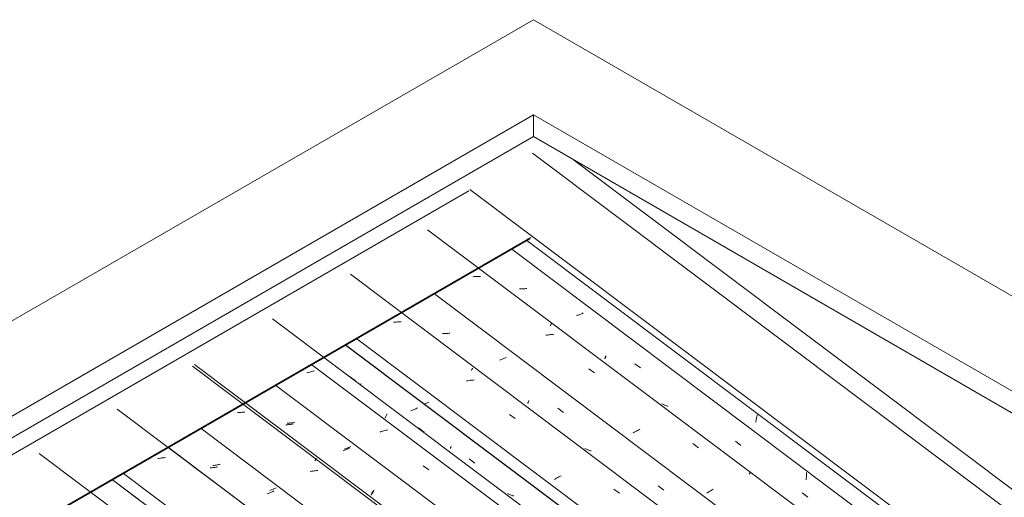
# Model space of a CAD drawing. Header units: metres. Extents: x 6.5 to 21.8, y 0.6 to 11.2.
# Tile 101 of 107: x 11.675 to 13.325, y 10.354 to 11.154. Entities that reach past the tile are written whole.
import ezdxf

# ---------------------------------------------------------------- set-up
doc = ezdxf.new("R2010")
doc.units = ezdxf.units.M
for name, color, linetype, lineweight in [('A-GLAZ-CWMG', 7, 'Continuous', 5), ('A-ROOF', 7, 'Continuous', 5), ('A-ROOF-OTLN', 7, 'Continuous', 5)]:
    doc.layers.add(name, color=color, linetype=linetype, lineweight=lineweight)

# ---------------------------------------------------------------- blocks, each defined once
blk = doc.blocks.new('Rectangular Mullion - Telha Fibrocimento - Ondulada-V79-ISO_02')
at = {"layer": 'A-GLAZ-CWMG'}
for p, q in [((13.3471, 9.2445), (11.8303, 10.383)), ((13.3494, 9.2432), (11.8306, 10.3832))]:
    blk.add_line(p, q, dxfattribs=at)
blk = doc.blocks.new('FP_107-ISO_02')
at = {"layer": 'A-GLAZ-CWMG'}
blk.add_line((13.1993, 9.3077), (11.7076, 10.4273), dxfattribs=at)
blk = doc.blocks.new('FP_109-ISO_02')
at = {"layer": 'A-GLAZ-CWMG'}
blk.add_line((18.2269, 5.7066), (11.8382, 10.5017), dxfattribs=at)
at = {"layer": 'A-GLAZ-CWMG', "color": 9, "true_color": 0xc0c0c0}
for p, q in [((11.9086, 10.419), (11.9064, 10.4186)), ((11.9108, 10.4194), (11.9086, 10.419)), ((11.9129, 10.4197), (11.9108, 10.4194)), ((11.9151, 10.4199), (11.9129, 10.4197)), ((11.9172, 10.4201), (11.9151, 10.4199)), ((11.9193, 10.4203), (11.9172, 10.4201))]:
    blk.add_line(p, q, dxfattribs=at)
blk = doc.blocks.new('FP_110-ISO_02')
at = {"layer": 'A-GLAZ-CWMG', "color": 9, "true_color": 0xc0c0c0}
for p, q in [((11.996, 10.4033), (11.9944, 10.4033)), ((11.9975, 10.4034), (11.996, 10.4033)), ((11.999, 10.4036), (11.9975, 10.4034)), ((12.0005, 10.4037), (11.999, 10.4036)), ((12.0021, 10.4039), (12.0005, 10.4037)), ((12.0036, 10.4041), (12.0021, 10.4039)), ((12.0051, 10.4044), (12.0036, 10.4041)), ((12.0066, 10.4046), (12.0051, 10.4044)), ((12.0914, 10.3603), (12.09, 10.3597)), ((12.0928, 10.3608), (12.0914, 10.3603)), ((12.0942, 10.3614), (12.0928, 10.3608)), ((12.0956, 10.362), (12.0942, 10.3614)), ((12.097, 10.3626), (12.0956, 10.362)), ((12.0984, 10.3632), (12.097, 10.3626)), ((12.0997, 10.3638), (12.0984, 10.3632)), ((12.101, 10.3644), (12.0997, 10.3638))]:
    blk.add_line(p, q, dxfattribs=at)
blk = doc.blocks.new('FP_111-ISO_02')
at = {"layer": 'A-GLAZ-CWMG'}
blk.add_line((18.3564, 5.7812), (11.9677, 10.5763), dxfattribs=at)
at = {"layer": 'A-GLAZ-CWMG', "color": 9, "true_color": 0xc0c0c0}
for p, q in [((12.0415, 10.4957), (12.0394, 10.4954)), ((12.0437, 10.4959), (12.0415, 10.4957)), ((12.0458, 10.4961), (12.0437, 10.4959)), ((12.048, 10.4963), (12.0458, 10.4961)), ((12.0501, 10.4963), (12.048, 10.4963)), ((12.0522, 10.4964), (12.0501, 10.4963)), ((12.1699, 10.4148), (12.1703, 10.4156)), ((12.1703, 10.4156), (12.1707, 10.4165)), ((12.1707, 10.4165), (12.1711, 10.4173)), ((12.1711, 10.4173), (12.1714, 10.418)), ((12.1714, 10.418), (12.1717, 10.4187)), ((12.1717, 10.4187), (12.172, 10.4193)), ((12.1661, 10.3978), (12.1639, 10.3974)), ((12.1683, 10.3981), (12.1661, 10.3978)), ((12.1704, 10.3984), (12.1683, 10.3981)), ((12.1726, 10.3987), (12.1704, 10.3984)), ((12.1747, 10.3989), (12.1726, 10.3987)), ((12.1639, 10.3974), (12.1618, 10.397))]:
    blk.add_line(p, q, dxfattribs=at)
blk = doc.blocks.new('FP_112-ISO_02')
at = {"layer": 'A-GLAZ-CWMG', "color": 9, "true_color": 0xc0c0c0}
for p, q in [((12.125, 10.4781), (12.1235, 10.478)), ((12.1266, 10.4782), (12.125, 10.4781)), ((12.1281, 10.4783), (12.1266, 10.4782)), ((12.1296, 10.4784), (12.1281, 10.4783)), ((12.1311, 10.4786), (12.1296, 10.4784)), ((12.1327, 10.4788), (12.1311, 10.4786)), ((12.1342, 10.4791), (12.1327, 10.4788)), ((12.1357, 10.4793), (12.1342, 10.4791)), ((12.2206, 10.4349), (12.2191, 10.4344)), ((12.222, 10.4354), (12.2206, 10.4349)), ((12.2234, 10.436), (12.222, 10.4354)), ((12.2248, 10.4366), (12.2234, 10.436)), ((12.2262, 10.4372), (12.2248, 10.4366)), ((12.2275, 10.4378), (12.2262, 10.4372)), ((12.2289, 10.4384), (12.2275, 10.4378)), ((12.2302, 10.439), (12.2289, 10.4384)), ((12.2679, 10.3643), (12.2682, 10.3651)), ((12.2682, 10.3651), (12.2685, 10.3659)), ((12.2662, 10.3603), (12.2665, 10.3609)), ((12.2665, 10.3609), (12.2667, 10.3615)), ((12.2667, 10.3615), (12.267, 10.3621)), ((12.267, 10.3621), (12.2673, 10.3628)), ((12.2673, 10.3628), (12.2676, 10.3635)), ((12.2676, 10.3635), (12.2679, 10.3643))]:
    blk.add_line(p, q, dxfattribs=at)
blk = doc.blocks.new('FP_113-ISO_02')
at = {"layer": 'A-GLAZ-CWMG'}
blk.add_line((18.4689, 5.8443), (12.1647, 10.576), dxfattribs=at)
blk = doc.blocks.new('FP_114-ISO_02')
at = {"layer": 'A-GLAZ-CWMG', "color": 9, "true_color": 0xc0c0c0}
for p, q in [((12.2457, 10.5436), (12.2446, 10.5435)), ((12.2472, 10.5439), (12.2457, 10.5436)), ((12.3321, 10.4994), (12.3307, 10.4989)), ((12.3335, 10.5), (12.3321, 10.4994)), ((12.3349, 10.5005), (12.3335, 10.5)), ((12.3363, 10.5011), (12.3349, 10.5005)), ((12.3377, 10.5017), (12.3363, 10.5011)), ((12.3391, 10.5023), (12.3377, 10.5017)), ((12.3404, 10.5029), (12.3391, 10.5023)), ((12.3417, 10.5035), (12.3404, 10.5029)), ((12.4285, 10.4181), (12.4377, 10.411))]:
    blk.add_line(p, q, dxfattribs=at)
blk = doc.blocks.new('Rectangular Mullion - Telha Fibrocimento - Ondulada-V99-ISO_02')
at = {"layer": 'A-GLAZ-CWMG'}
for p, q in [((18.5291, 5.8745), (12.2213, 10.6088)), ((18.5313, 5.8732), (12.2216, 10.6089)), ((18.2876, 5.7341), (11.9792, 10.469)), ((18.1575, 5.6589), (11.849, 10.3938))]:
    blk.add_line(p, q, dxfattribs=at)
for name in ['FP_111-ISO_02', 'FP_113-ISO_02', 'FP_114-ISO_02', 'FP_109-ISO_02', 'FP_112-ISO_02', 'FP_107-ISO_02', 'FP_110-ISO_02']:
    blk.add_blockref(name, (0, 0), dxfattribs=at)
blk = doc.blocks.new('FP_122-ISO_02')
at = {"layer": 'A-GLAZ-CWMG'}
blk.add_line((18.229, 5.705), (11.9244, 10.437), dxfattribs=at)
at = {"layer": 'A-GLAZ-CWMG', "color": 9, "true_color": 0xc0c0c0}
for p, q in [((11.9428, 10.4236), (11.9414, 10.4245)), ((11.9441, 10.4227), (11.9428, 10.4236))]:
    blk.add_line(p, q, dxfattribs=at)
blk = doc.blocks.new('FP_123-ISO_02')
at = {"layer": 'A-GLAZ-CWMG', "color": 9, "true_color": 0xc0c0c0}
for p, q in [((12.0004, 10.4072), (11.9989, 10.407)), ((12.0019, 10.4074), (12.0004, 10.4072)), ((12.0035, 10.4077), (12.0019, 10.4074)), ((12.005, 10.4079), (12.0035, 10.4077)), ((12.0065, 10.4082), (12.005, 10.4079)), ((12.008, 10.4085), (12.0065, 10.4082)), ((12.0096, 10.4089), (12.008, 10.4085)), ((12.0111, 10.4092), (12.0096, 10.4089)), ((12.0955, 10.3656), (12.0941, 10.365)), ((12.0969, 10.3662), (12.0955, 10.3656)), ((12.0982, 10.3668), (12.0969, 10.3662)), ((12.0996, 10.3674), (12.0982, 10.3668)), ((12.1009, 10.368), (12.0996, 10.3674)), ((12.1022, 10.3686), (12.1009, 10.368)), ((12.1035, 10.3693), (12.1022, 10.3686)), ((12.1048, 10.3699), (12.1035, 10.3693))]:
    blk.add_line(p, q, dxfattribs=at)
blk = doc.blocks.new('FP_124-ISO_02')
at = {"layer": 'A-GLAZ-CWMG'}
blk.add_line((18.3534, 5.7783), (11.9647, 10.5734), dxfattribs=at)
blk = doc.blocks.new('FP_125-ISO_02')
at = {"layer": 'A-GLAZ-CWMG', "color": 9, "true_color": 0xc0c0c0}
for p, q in [((12.1228, 10.4753), (12.1213, 10.4752)), ((12.1243, 10.4754), (12.1228, 10.4753)), ((12.1259, 10.4756), (12.1243, 10.4754)), ((12.1274, 10.4757), (12.1259, 10.4756)), ((12.1289, 10.4759), (12.1274, 10.4757)), ((12.1305, 10.4762), (12.1289, 10.4759)), ((12.132, 10.4764), (12.1305, 10.4762)), ((12.1335, 10.4767), (12.132, 10.4764)), ((12.2183, 10.4324), (12.2169, 10.4318)), ((12.2197, 10.4329), (12.2183, 10.4324)), ((12.2211, 10.4335), (12.2197, 10.4329)), ((12.2225, 10.4341), (12.2211, 10.4335)), ((12.2239, 10.4347), (12.2225, 10.4341)), ((12.2252, 10.4353), (12.2239, 10.4347)), ((12.2265, 10.4359), (12.2252, 10.4353)), ((12.2279, 10.4365), (12.2265, 10.4359)), ((12.2639, 10.3572), (12.2641, 10.3578)), ((12.2641, 10.3578), (12.2644, 10.3585)), ((12.2644, 10.3585), (12.2647, 10.3592)), ((12.2647, 10.3592), (12.265, 10.3599)), ((12.265, 10.3599), (12.2653, 10.3606)), ((12.2653, 10.3606), (12.2656, 10.3614)), ((12.2656, 10.3614), (12.2659, 10.3622)), ((12.2659, 10.3622), (12.2663, 10.363))]:
    blk.add_line(p, q, dxfattribs=at)
blk = doc.blocks.new('FP_126-ISO_02')
at = {"layer": 'A-GLAZ-CWMG'}
blk.add_line((18.4874, 5.858), (12.0987, 10.653), dxfattribs=at)
at = {"layer": 'A-GLAZ-CWMG', "color": 9, "true_color": 0xc0c0c0}
for p, q in [((12.1584, 10.563), (12.1563, 10.5624)), ((12.1606, 10.5637), (12.1584, 10.563)), ((12.1627, 10.5643), (12.1606, 10.5637)), ((12.1649, 10.5648), (12.1627, 10.5643)), ((12.167, 10.5653), (12.1649, 10.5648)), ((12.1692, 10.5658), (12.167, 10.5653)), ((12.2278, 10.5564), (12.2373, 10.5493)), ((12.2876, 10.4865), (12.2881, 10.4879)), ((12.2881, 10.4879), (12.2886, 10.4892)), ((12.2886, 10.4892), (12.2892, 10.4904)), ((12.2892, 10.4904), (12.2897, 10.4917)), ((12.2897, 10.4917), (12.2902, 10.4928)), ((12.2902, 10.4928), (12.2906, 10.4939)), ((12.2811, 10.4638), (12.279, 10.463)), ((12.2832, 10.4645), (12.2811, 10.4638)), ((12.2854, 10.4652), (12.2832, 10.4645)), ((12.2875, 10.4659), (12.2854, 10.4652)), ((12.2897, 10.4665), (12.2875, 10.4659)), ((12.2918, 10.4671), (12.2897, 10.4665)), ((12.3432, 10.47), (12.3528, 10.4629)), ((12.3513, 10.4065), (12.3609, 10.3998))]:
    blk.add_line(p, q, dxfattribs=at)
blk = doc.blocks.new('FP_127-ISO_02')
at = {"layer": 'A-GLAZ-CWMG', "color": 9, "true_color": 0xc0c0c0}
for p, q in [((12.3608, 10.5131), (12.3594, 10.5125)), ((12.3539, 10.5102), (12.3534, 10.51)), ((12.3553, 10.5108), (12.3539, 10.5102)), ((12.3567, 10.5113), (12.3553, 10.5108)), ((12.358, 10.5119), (12.3567, 10.5113)), ((12.3594, 10.5125), (12.358, 10.5119)), ((12.3968, 10.4357), (12.397, 10.4362)), ((12.397, 10.4362), (12.3972, 10.4368)), ((12.3972, 10.4368), (12.3975, 10.4374)), ((12.3975, 10.4374), (12.3978, 10.438)), ((12.3978, 10.438), (12.3981, 10.4387)), ((12.3981, 10.4387), (12.3984, 10.4394)), ((12.4938, 10.3595), (12.4926, 10.3601)), ((12.4951, 10.3589), (12.4938, 10.3595)), ((12.4964, 10.3583), (12.4951, 10.3589)), ((12.4977, 10.3578), (12.4964, 10.3583)), ((12.499, 10.3573), (12.4977, 10.3578)), ((12.5003, 10.3569), (12.499, 10.3573)), ((12.5017, 10.3565), (12.5003, 10.3569)), ((12.5031, 10.3561), (12.5017, 10.3565))]:
    blk.add_line(p, q, dxfattribs=at)
blk = doc.blocks.new('FP_128-ISO_02')
at = {"layer": 'A-GLAZ-CWMG'}
blk.add_line((18.6179, 5.9324), (12.2292, 10.7274), dxfattribs=at)
at = {"layer": 'A-GLAZ-CWMG', "color": 9, "true_color": 0xc0c0c0}
for p, q in [((12.3038, 10.6473), (12.3017, 10.6471)), ((12.306, 10.6475), (12.3038, 10.6473)), ((12.3081, 10.6477), (12.306, 10.6475)), ((12.3102, 10.6478), (12.3081, 10.6477)), ((12.3123, 10.6479), (12.3102, 10.6478)), ((12.3144, 10.6479), (12.3123, 10.6479)), ((12.4321, 10.5661), (12.4325, 10.5669)), ((12.4325, 10.5669), (12.4329, 10.5677)), ((12.4329, 10.5677), (12.4332, 10.5685)), ((12.4332, 10.5685), (12.4335, 10.5692)), ((12.4335, 10.5692), (12.4338, 10.5698)), ((12.4338, 10.5698), (12.4341, 10.5704)), ((12.4262, 10.5491), (12.424, 10.5487)), ((12.4284, 10.5495), (12.4262, 10.5491)), ((12.4305, 10.5498), (12.4284, 10.5495)), ((12.4327, 10.5501), (12.4305, 10.5498)), ((12.4348, 10.5503), (12.4327, 10.5501)), ((12.4369, 10.5505), (12.4348, 10.5503)), ((12.4961, 10.4925), (12.5057, 10.4856)), ((12.573, 10.3847), (12.5712, 10.3836)), ((12.5748, 10.3857), (12.573, 10.3847)), ((12.5767, 10.3868), (12.5748, 10.3857)), ((12.5785, 10.3879), (12.5767, 10.3868)), ((12.5804, 10.3889), (12.5785, 10.3879)), ((12.5824, 10.3899), (12.5804, 10.3889)), ((12.6708, 10.3675), (12.6804, 10.3606))]:
    blk.add_line(p, q, dxfattribs=at)
blk = doc.blocks.new('FP_129-ISO_02')
at = {"layer": 'A-GLAZ-CWMG', "color": 9, "true_color": 0xc0c0c0}
for p, q in [((12.3926, 10.6285), (12.3911, 10.6284)), ((12.3941, 10.6287), (12.3926, 10.6285)), ((12.3957, 10.6289), (12.3941, 10.6287)), ((12.385, 10.628), (12.3835, 10.628)), ((12.3865, 10.6281), (12.385, 10.628)), ((12.388, 10.6281), (12.3865, 10.6281)), ((12.3896, 10.6282), (12.388, 10.6281)), ((12.3911, 10.6284), (12.3896, 10.6282)), ((12.4807, 10.584), (12.4792, 10.5835)), ((12.4821, 10.5846), (12.4807, 10.584)), ((12.4835, 10.5851), (12.4821, 10.5846)), ((12.485, 10.5856), (12.4835, 10.5851)), ((12.4864, 10.5862), (12.485, 10.5856)), ((12.4877, 10.5868), (12.4864, 10.5862)), ((12.4891, 10.5874), (12.4877, 10.5868)), ((12.4905, 10.588), (12.4891, 10.5874)), ((12.5272, 10.5126), (12.5274, 10.5133)), ((12.5274, 10.5133), (12.5277, 10.5139)), ((12.5277, 10.5139), (12.528, 10.5146)), ((12.528, 10.5146), (12.5283, 10.5153)), ((12.5283, 10.5153), (12.5286, 10.5161)), ((12.5265, 10.511), (12.5267, 10.5115)), ((12.5267, 10.5115), (12.5269, 10.5121)), ((12.5269, 10.5121), (12.5272, 10.5126)), ((12.577, 10.503), (12.5863, 10.4958)), ((12.6236, 10.4349), (12.6223, 10.4355)), ((12.6248, 10.4343), (12.6236, 10.4349)), ((12.6261, 10.4337), (12.6248, 10.4343)), ((12.6274, 10.4332), (12.6261, 10.4337)), ((12.6287, 10.4327), (12.6274, 10.4332)), ((12.63, 10.4322), (12.6287, 10.4327)), ((12.6314, 10.4318), (12.63, 10.4322)), ((12.6328, 10.4314), (12.6314, 10.4318)), ((12.7453, 10.373), (12.7546, 10.3659))]:
    blk.add_line(p, q, dxfattribs=at)
blk = doc.blocks.new('FP_130-ISO_02')
at = {"layer": 'A-GLAZ-CWMG'}
blk.add_line((18.7474, 6.007), (12.3587, 10.802), dxfattribs=at)
at = {"layer": 'A-GLAZ-CWMG', "color": 9, "true_color": 0xc0c0c0}
for p, q in [((12.4366, 10.7236), (12.4345, 10.7234)), ((12.4387, 10.7237), (12.4366, 10.7236)), ((12.4408, 10.7237), (12.4387, 10.7237)), ((12.4429, 10.7237), (12.4408, 10.7237)), ((12.445, 10.7236), (12.4429, 10.7237)), ((12.4471, 10.7235), (12.445, 10.7236)), ((12.5644, 10.6411), (12.5648, 10.6419)), ((12.5648, 10.6419), (12.5651, 10.6425)), ((12.5651, 10.6425), (12.5654, 10.6432)), ((12.5654, 10.6432), (12.5657, 10.6437)), ((12.5657, 10.6437), (12.5659, 10.6443)), ((12.5659, 10.6443), (12.5661, 10.6447)), ((12.5589, 10.6257), (12.5568, 10.6254)), ((12.5611, 10.6259), (12.5589, 10.6257)), ((12.5632, 10.6262), (12.5611, 10.6259)), ((12.5654, 10.6263), (12.5632, 10.6262)), ((12.5675, 10.6264), (12.5654, 10.6263)), ((12.5696, 10.6265), (12.5675, 10.6264)), ((12.6288, 10.5692), (12.6384, 10.5623)), ((12.7068, 10.4637), (12.7049, 10.4627)), ((12.7087, 10.4648), (12.7068, 10.4637)), ((12.7107, 10.4658), (12.7087, 10.4648)), ((12.7126, 10.4668), (12.7107, 10.4658)), ((12.7146, 10.4678), (12.7126, 10.4668)), ((12.7049, 10.4627), (12.7031, 10.4616)), ((12.8034, 10.4438), (12.813, 10.4369)), ((12.8978, 10.3926), (12.8981, 10.3932)), ((12.8981, 10.3932), (12.8984, 10.3938)), ((12.8984, 10.3938), (12.8986, 10.3943)), ((12.8986, 10.3943), (12.8988, 10.3948)), ((12.8988, 10.3948), (12.899, 10.3952)), ((12.899, 10.3952), (12.8992, 10.3956)), ((12.8338, 10.3651), (12.8319, 10.364)), ((12.8357, 10.3661), (12.8338, 10.3651)), ((12.8376, 10.3672), (12.8357, 10.3661)), ((12.8284, 10.3618), (12.8266, 10.3607)), ((12.8301, 10.3629), (12.8284, 10.3618)), ((12.8319, 10.364), (12.8301, 10.3629))]:
    blk.add_line(p, q, dxfattribs=at)
blk = doc.blocks.new('FP_131-ISO_02')
at = {"layer": 'A-GLAZ-CWMG', "color": 9, "true_color": 0xc0c0c0}
for p, q in [((12.5141, 10.7028), (12.5126, 10.7028)), ((12.5156, 10.7029), (12.5141, 10.7028)), ((12.5171, 10.7029), (12.5156, 10.7029)), ((12.5187, 10.703), (12.5171, 10.7029)), ((12.5202, 10.7031), (12.5187, 10.703)), ((12.5217, 10.7033), (12.5202, 10.7031)), ((12.5232, 10.7034), (12.5217, 10.7033)), ((12.5248, 10.7037), (12.5232, 10.7034)), ((12.6183, 10.662), (12.6169, 10.6614)), ((12.6196, 10.6626), (12.6183, 10.662)), ((12.6098, 10.6587), (12.6084, 10.6582)), ((12.6113, 10.6592), (12.6098, 10.6587)), ((12.6127, 10.6597), (12.6113, 10.6592)), ((12.6141, 10.6603), (12.6127, 10.6597)), ((12.6155, 10.6608), (12.6141, 10.6603)), ((12.6169, 10.6614), (12.6155, 10.6608)), ((12.6556, 10.5859), (12.6558, 10.5864)), ((12.6558, 10.5864), (12.6561, 10.5869)), ((12.6561, 10.5869), (12.6563, 10.5875)), ((12.6563, 10.5875), (12.6566, 10.5881)), ((12.6566, 10.5881), (12.6569, 10.5888)), ((12.6569, 10.5888), (12.6571, 10.5895)), ((12.6571, 10.5895), (12.6574, 10.5902)), ((12.6574, 10.5902), (12.6578, 10.5909)), ((12.7061, 10.5777), (12.7154, 10.5705)), ((12.7527, 10.5098), (12.7515, 10.5105)), ((12.754, 10.5092), (12.7527, 10.5098)), ((12.7553, 10.5086), (12.754, 10.5092)), ((12.7566, 10.5081), (12.7553, 10.5086)), ((12.7579, 10.5076), (12.7566, 10.5081)), ((12.7592, 10.5071), (12.7579, 10.5076)), ((12.7606, 10.5067), (12.7592, 10.5071)), ((12.7619, 10.5063), (12.7606, 10.5067)), ((12.8745, 10.4477), (12.8837, 10.4406)), ((12.9931, 10.3832), (12.9933, 10.3847)), ((12.9933, 10.3847), (12.9934, 10.3862)), ((12.9934, 10.3862), (12.9936, 10.3878)), ((12.9936, 10.3878), (12.9937, 10.3893)), ((12.9937, 10.3893), (12.9938, 10.3908)), ((12.9938, 10.3924), (12.9939, 10.3939)), ((12.9938, 10.3908), (12.9938, 10.3924)), ((12.9939, 10.3939), (12.9939, 10.3955)), ((12.9867, 10.3612), (12.9959, 10.3541))]:
    blk.add_line(p, q, dxfattribs=at)
blk = doc.blocks.new('FP_132-ISO_02')
at = {"layer": 'A-GLAZ-CWMG', "color": 9, "true_color": 0xc0c0c0}
for p, q in [((12.9086, 10.4795), (12.9089, 10.4811)), ((12.9089, 10.4811), (12.9092, 10.4827)), ((12.9092, 10.4827), (12.9095, 10.4843)), ((12.9095, 10.4843), (12.9098, 10.4859)), ((12.9098, 10.4859), (12.9101, 10.4874)), ((12.9101, 10.4874), (12.9105, 10.489)), ((12.9105, 10.489), (12.9109, 10.4905)), ((12.9109, 10.4905), (12.9112, 10.492))]:
    blk.add_line(p, q, dxfattribs=at)
blk = doc.blocks.new('Rectangular Mullion - Telha Fibrocimento - Ondulada-V118-ISO_02')
at = {"layer": 'A-GLAZ-CWMG'}
for p, q in [((18.808, 6.0347), (12.4996, 10.7694)), ((18.6786, 5.9599), (12.3702, 10.6947)), ((18.5486, 5.8846), (12.24, 10.6195)), ((18.4141, 5.8056), (12.1045, 10.5413))]:
    blk.add_line(p, q, dxfattribs=at)
for name in ['FP_130-ISO_02', 'FP_128-ISO_02', 'FP_131-ISO_02', 'FP_126-ISO_02', 'FP_129-ISO_02', 'FP_124-ISO_02', 'FP_127-ISO_02', 'FP_132-ISO_02', 'FP_125-ISO_02', 'FP_122-ISO_02', 'FP_123-ISO_02']:
    blk.add_blockref(name, (0, 0), dxfattribs=at)
blk = doc.blocks.new('RUFO_1_ - RUFO_1_-1923193-ISO_02')
at = {"layer": 'A-ROOF'}
for p, q in [((12.536, 11.1539), (10.443, 9.9455)), ((12.536, 11.1539), (15.1878, 9.623)), ((10.7188, 9.9455), (12.536, 10.9947)), ((12.536, 10.9947), (15.0499, 9.5434)), ((12.536, 10.9947), (12.536, 10.958)), ((12.536, 10.958), (10.7506, 9.9272)), ((15.0499, 9.5066), (12.536, 10.958))]:
    blk.add_line(p, q, dxfattribs=at)

msp = doc.modelspace()

# ---------------------------------------------------------------- linework, layer by layer
at = {"layer": 'A-ROOF-OTLN'}
for p, q in [((12.5346, 10.9303), (15.0499, 9.0425)), ((12.6031, 10.9192), (15.144, 9.0122)), ((10.8012, 9.9279), (12.428, 10.8671)), ((12.4294, 10.8696), (18.5692, 6.2613)), ((10.9049, 9.8501), (12.5317, 10.7893)), ((10.9059, 9.8493), (12.53, 10.787)), ((12.5252, 10.7842), (18.5638, 6.2519))]:
    msp.add_line(p, q, dxfattribs=at)

# ---------------------------------------------------------------- block references
at = {"layer": 'A-GLAZ-CWMG'}
for name in ['Rectangular Mullion - Telha Fibrocimento - Ondulada-V118-ISO_02', 'Rectangular Mullion - Telha Fibrocimento - Ondulada-V99-ISO_02', 'Rectangular Mullion - Telha Fibrocimento - Ondulada-V79-ISO_02']:
    msp.add_blockref(name, (0, 0), dxfattribs=at)
at = {"layer": 'A-ROOF'}
msp.add_blockref('RUFO_1_ - RUFO_1_-1923193-ISO_02', (0, 0), dxfattribs=at)

doc.saveas('drawing.dxf')
